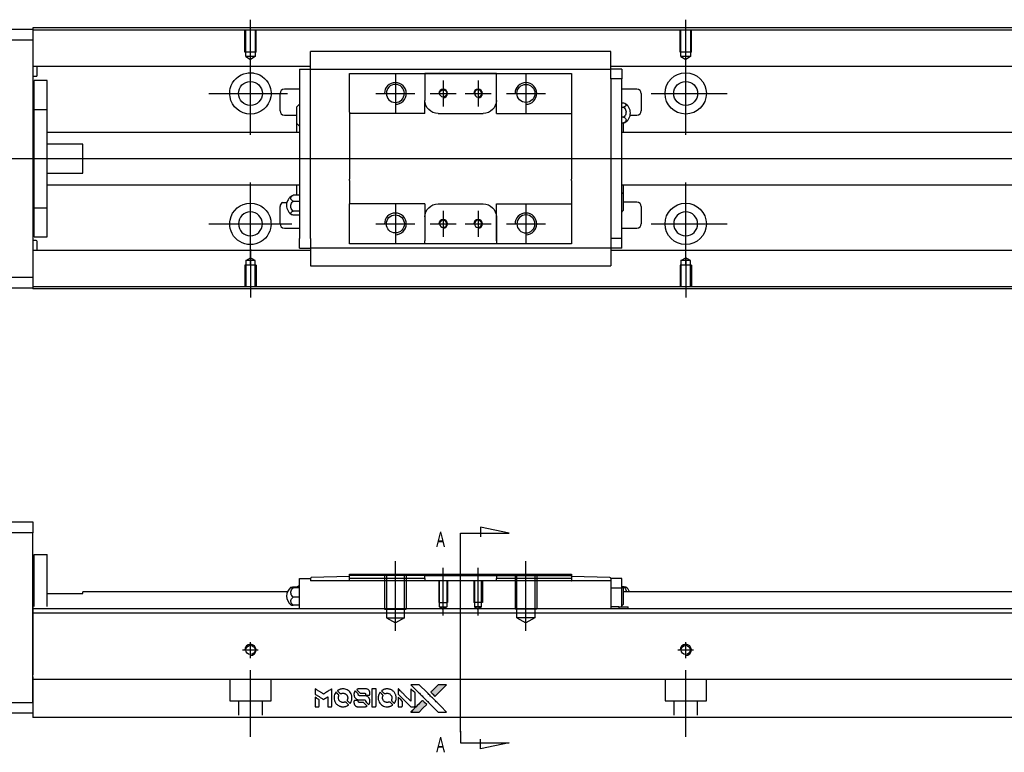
# Model space of a CAD drawing. Header units: millimetres. Extents: x -212 to 3135, y -1694 to 860.
# Tile 2 of 33: x -22 to 204, y -1688 to -1520. Entities that reach past the tile are written whole.
import ezdxf
from ezdxf.lldxf.tags import DXFTag

# ---------------------------------------------------------------- set-up
doc = ezdxf.new("R2010")
doc.units = ezdxf.units.MM
doc.layers.get('0').update_dxf_attribs({"linetype": 'CONTINUOUS'})
doc.layers.add('2', color=7, linetype='CONTINUOUS')
doc.styles.add('CHN', font='Microsoft JhengHei.ttf')
tags = doc.linetypes.add('DASHED', pattern=[25.72, 12.86, -12.86]).pattern_tags.tags
tags[6:7] = [DXFTag(74, 4), DXFTag(75, 0), DXFTag(340, '0'), DXFTag(46, 0.0), DXFTag(50, 0.0), DXFTag(44, 0.0), DXFTag(45, 0.0)]
tags[4:5] = [DXFTag(74, 4), DXFTag(75, 0), DXFTag(340, '0'), DXFTag(46, 0.0), DXFTag(50, 0.0), DXFTag(44, 0.0), DXFTag(45, 0.0)]

# ---------------------------------------------------------------- blocks, each defined once
blk = doc.blocks.new('MosionX logo(完整正式版)')
h = blk.add_hatch(color=22)
h.dxf.hatch_style = 1
h.paths.add_polyline_path([(-1416, 1831), (-1517, 1831), (-1619, 1831), (-1707, 1742, 0.000288), (-1740, 1709, 0.000479), (-1769, 1680, 0.000013), (-1794, 1654, 0.197177), (-1794, 1654, 0.197497), (-1794, 1653, 0.00004), (-1779, 1638, 0.000834), (-1763, 1622, 0.000506), (-1744, 1603), (-1694, 1552), (-1555, 1692)])
h.paths.add_polyline_path([(-1892, 1355), (-1942, 1405, 0.000476), (-1962, 1424, 0.000789), (-1978, 1441, 0.000035), (-1993, 1455, 0.19758), (-1993, 1456, 0.198396), (-1994, 1455, 0.000019), (-2014, 1435, 0.000582), (-2036, 1413, 0.000351), (-2062, 1387, 0.000108), (-2174, 1275, 0.000692), (-2230, 1218, 0.000077), (-2269, 1179, 0.197527), (-2269, 1178, 0.410182), (-2269, 1177, 0.000493), (-2248, 1177, 0.002424), (-2219, 1177, 0.000529), (-2169, 1177), (-2070, 1177), (-1981, 1266)])
at = {"color": 22}
for points in [[(-4562, 1668), (-4562, 1603), (-4545, 1592, -0.000297), (-4534, 1586, -0.000037), (-4510, 1571, -0.000043), (-4482, 1554, -0.000036), (-4452, 1535, 0.000044), (-4422, 1517, 0.000063), (-4396, 1501, 0.000035), (-4374, 1488, 0.0009), (-4368, 1484), (-4360, 1479), (-4348, 1486, 0.001175), (-4342, 1490, 0.000208), (-4329, 1498, 0.000225), (-4315, 1506, 0.000203), (-4300, 1516, -0.000711), (-4286, 1525, -0.001119), (-4274, 1532, -0.000263), (-4263, 1539, -0.04589), (-4262, 1539, -0.519312), (-4261, 1539, -0.001914), (-4261, 1521, -0.003124), (-4260, 1493, -0.000285), (-4260, 1421), (-4260, 1303), (-4219, 1303, 0.001727), (-4189, 1303, 0.025279), (-4179, 1303, 0.073886), (-4173, 1305, 0.07426), (-4167, 1308, 0.03264), (-4166, 1310, 0.01784), (-4164, 1311, 0.017712), (-4163, 1313, 0.026854), (-4162, 1315), (-4160, 1319), (-4160, 1526), (-4159, 1733), (-4162, 1731, -0.004595), (-4163, 1730, -0.00016), (-4169, 1726, -0.000298), (-4177, 1722, -0.000208), (-4185, 1717, 0.000986), (-4210, 1701, 0.00025), (-4250, 1676, 0.000268), (-4292, 1650, 0.000436), (-4329, 1627, -0.002932), (-4341, 1619, -0.004718), (-4351, 1613, -0.001113), (-4360, 1608, -0.227179), (-4361, 1608, -0.045982), (-4362, 1608, -0.000145), (-4374, 1616, -0.000825), (-4387, 1624, -0.000517), (-4403, 1634, 0.000056), (-4458, 1668, 0.000289), (-4488, 1687, 0.000481), (-4511, 1701, 0.000418), (-4535, 1715), (-4562, 1732)], [(-4068, 1643, 0.064158), (-4094, 1594, 0.06356), (-4108, 1539, 0.064004), (-4107, 1483, 0.066747), (-4091, 1429, 0.04321), (-4073, 1396, 0.044737), (-4050, 1367, 0.044901), (-4021, 1342, 0.044184), (-3989, 1323, 0.026293), (-3965, 1313, 0.033344), (-3941, 1306, 0.033227), (-3917, 1303, 0.025815), (-3890, 1302, 0.023119), (-3864, 1304, 0.031044), (-3841, 1308, 0.031337), (-3819, 1315, 0.024258), (-3796, 1325, 0.015622), (-3788, 1329, 0.008495), (-3778, 1335, 0.008415), (-3769, 1341, 0.020814), (-3763, 1346), (-3760, 1348), (-3791, 1379, 0.002843), (-3814, 1403, 0.033917), (-3823, 1411, 0.087906), (-3831, 1414, 0.073302), (-3839, 1416, 0.022047), (-3843, 1415, 0.026465), (-3847, 1415, 0.022233), (-3851, 1414, 0.009985), (-3857, 1412, -0.039011), (-3876, 1407, -0.044398), (-3896, 1406, -0.045096), (-3915, 1408, -0.04265), (-3934, 1413, -0.071154), (-3961, 1428, -0.068827), (-3983, 1450, -0.068713), (-3998, 1476, -0.070507), (-4005, 1506, -0.028605), (-4006, 1519, -0.031418), (-4005, 1531, -0.031044), (-4002, 1544, -0.02668), (-3998, 1556, 0.038913), (-3996, 1564, 0.043732), (-3995, 1571, 0.047754), (-3995, 1578, 0.075756), (-3997, 1583, 0.07294), (-3999, 1586, 0.003456), (-4006, 1594, 0.005023), (-4017, 1605, 0.002422), (-4030, 1619, 0.000819), (-4042, 1631, 0.001349), (-4053, 1641, 0.0001), (-4062, 1650, 0.205335), (-4062, 1651, 0.219821), (-4063, 1650, 0.002494), (-4064, 1648, 0.007089), (-4066, 1646, 0.004494)], [(-3917, 1731, 0.024131), (-3935, 1728, 0.022344), (-3954, 1723, 0.021883), (-3972, 1717, 0.020884), (-3990, 1709, 0.010669), (-4000, 1703, 0.010389), (-4011, 1697, 0.010913), (-4020, 1692, 0.022227), (-4026, 1687), (-4029, 1685), (-3996, 1653, 0.002452), (-3984, 1640, 0.003628), (-3972, 1630, 0.001662), (-3963, 1621, 0.070159), (-3960, 1619, 0.047671), (-3958, 1618, 0.018624), (-3956, 1618, 0.017921), (-3953, 1617, 0.018804), (-3950, 1617, 0.018255), (-3946, 1617, 0.041312), (-3943, 1617, 0.037164), (-3939, 1618, 0.012342), (-3935, 1620, -0.015101), (-3924, 1624, -0.035998), (-3916, 1626, -0.033244), (-3907, 1627, -0.011249), (-3894, 1627, -0.004059), (-3883, 1627, -0.019693), (-3877, 1627, -0.027943), (-3872, 1626, -0.014411), (-3866, 1624, -0.033089), (-3851, 1619, -0.033887), (-3838, 1613, -0.034021), (-3825, 1604, -0.033942), (-3814, 1594, -0.02816), (-3804, 1582, -0.035032), (-3796, 1570, -0.035269), (-3790, 1557, -0.029196), (-3785, 1543, -0.037862), (-3782, 1526, -0.043657), (-3782, 1510, -0.043064), (-3784, 1494, -0.035184), (-3790, 1477, 0.033699), (-3792, 1470, 0.052815), (-3793, 1463, 0.059167), (-3793, 1456, 0.058972), (-3791, 1450, 0.059208), (-3788, 1445, 0.021125), (-3783, 1439, 0.008691), (-3773, 1429, 0.000851), (-3749, 1405, 0.001873), (-3736, 1393, 0.013884), (-3730, 1387, 0.022355), (-3726, 1385, 0.341453), (-3725, 1385, 0.073011), (-3722, 1388, 0.004587), (-3714, 1399, 0.00748), (-3707, 1411, 0.016837), (-3702, 1420, 0.028606), (-3692, 1443, 0.031352), (-3685, 1465, 0.031004), (-3681, 1489, 0.0268), (-3680, 1514, 0.026698), (-3681, 1541, 0.03002), (-3686, 1566, 0.030357), (-3693, 1590, 0.028554), (-3703, 1614, 0.062944), (-3732, 1658, 0.062206), (-3772, 1694, 0.062448), (-3819, 1719, 0.064355), (-3870, 1731, 0.017377), (-3880, 1731, 0.008369), (-3893, 1731, 0.008367), (-3907, 1731, 0.01757)], [(-3610, 1675, 0.023289), (-3616, 1665, 0.026845), (-3621, 1655, 0.026047), (-3626, 1644, 0.019751), (-3629, 1631, 0.013249), (-3631, 1624, 0.025169), (-3631, 1618, 0.016532), (-3632, 1611, 0.002937), (-3632, 1598, 0.003317), (-3632, 1586, 0.011808), (-3631, 1578, 0.01777), (-3631, 1572, 0.021476), (-3630, 1567, 0.04325), (-3623, 1544, 0.045753), (-3612, 1523, 0.04649), (-3598, 1505, 0.047672), (-3581, 1490, 0.025315), (-3573, 1485, 0.015208), (-3564, 1480, 0.01512), (-3554, 1476, 0.022488), (-3546, 1473, 0.027857), (-3532, 1469, 0.034138), (-3519, 1467, 0.014286), (-3499, 1467, 0.00124), (-3449, 1467, -0.00103), (-3418, 1467, -0.002552), (-3396, 1466, -0.001594), (-3379, 1466, -0.047676), (-3374, 1466, -0.085307), (-3367, 1463, -0.097789), (-3361, 1457, -0.085947), (-3357, 1450, -0.051339), (-3356, 1440, 0.014634), (-3355, 1436, 0.015028), (-3355, 1433, 0.014927), (-3354, 1430, 0.059415), (-3353, 1429, 0.070595), (-3351, 1425, 0.00028), (-3315, 1389, 0.000111), (-3279, 1352, 0.200239), (-3277, 1352, 0.268906), (-3276, 1352, 0.001866), (-3271, 1361, 0.007532), (-3267, 1370, 0.017818), (-3263, 1376, 0.013256), (-3261, 1383, 0.011636), (-3258, 1391, 0.011528), (-3256, 1399, 0.012303), (-3254, 1407, 0.0423), (-3252, 1419, 0.013657), (-3252, 1437, 0.013857), (-3252, 1455, 0.037428), (-3254, 1468, 0.014927), (-3256, 1477, 0.0122), (-3259, 1486, 0.012518), (-3262, 1494, 0.023062), (-3265, 1501, 0.065961), (-3281, 1525, 0.06055), (-3304, 1545, 0.059676), (-3331, 1559, 0.060497), (-3360, 1567, 0.025683), (-3367, 1567, 0.001528), (-3386, 1567, 0.002124), (-3410, 1568, 0.001173), (-3439, 1568, -0.000809), (-3490, 1568, -0.017164), (-3506, 1568, -0.063931), (-3514, 1570, -0.108429), (-3520, 1573, -0.052941), (-3523, 1577, -0.063675), (-3525, 1582, -0.050562), (-3526, 1587, -0.020337), (-3527, 1595, 0.009897), (-3528, 1599, 0.016482), (-3528, 1603, 0.019019), (-3529, 1606, 0.06043), (-3530, 1608, 0.076267), (-3533, 1613, 0.00054), (-3566, 1646, 0.000307), (-3601, 1680, 0.142594), (-3604, 1681, 0.232419), (-3604, 1681, 0.022995), (-3606, 1680, 0.024627), (-3608, 1678, 0.015407)], [(-3516, 1731, 0.018538), (-3522, 1730, 0.010695), (-3530, 1729, 0.01068), (-3538, 1727, 0.017678), (-3544, 1725, 0.013849), (-3551, 1722, 0.011814), (-3559, 1719, 0.004513), (-3566, 1716, 0.290035), (-3566, 1715, 0.196418), (-3566, 1714, 0.000124), (-3554, 1702, 0.001477), (-3540, 1688, 0.000898), (-3524, 1671), (-3481, 1629), (-3427, 1628, -0.001471), (-3387, 1628, -0.028714), (-3374, 1627, -0.097073), (-3367, 1625, -0.084199), (-3361, 1620, -0.042698), (-3359, 1616, -0.053912), (-3357, 1612, -0.051004), (-3356, 1608, -0.032967), (-3355, 1602, 0.00807), (-3355, 1600, 0.003023), (-3355, 1596, 0.002994), (-3355, 1592, 0.003629), (-3355, 1588), (-3354, 1579), (-3313, 1579, 0.001618), (-3293, 1579, 0.005206), (-3280, 1579, 0.00535), (-3271, 1579, 0.060675), (-3268, 1580, 0.048484), (-3266, 1581, 0.02389), (-3264, 1582, 0.022812), (-3261, 1584, 0.02462), (-3259, 1586, 0.061781), (-3255, 1591, 0.080179), (-3253, 1596, 0.048561), (-3252, 1604, 0.010021), (-3251, 1619, 0.016602), (-3252, 1638, 0.031409), (-3254, 1653, 0.036474), (-3258, 1666, 0.03439), (-3263, 1679, 0.065928), (-3277, 1699, 0.069066), (-3296, 1715, 0.065697), (-3319, 1725, 0.051559), (-3346, 1731, 0.020904), (-3360, 1731, 0.000451), (-3431, 1731, 0.000419), (-3502, 1732, 0.022759)], [(-3202, 1517), (-3202, 1303), (-3160, 1303), (-3118, 1303), (-3113, 1306, 0.071429), (-3109, 1309, 0.054799), (-3105, 1313, 0.053585), (-3102, 1318, 0.060698), (-3101, 1323, 0.033975), (-3100, 1332, 0.000112), (-3100, 1441, 0.000726), (-3100, 1548, 0.001084), (-3101, 1641), (-3102, 1732), (-3152, 1732), (-3202, 1732)], [(-3011, 1643, 0.018008), (-3017, 1634, 0.009842), (-3023, 1622, 0.009807), (-3030, 1610, 0.015716), (-3035, 1599, 0.048467), (-3047, 1561, 0.045841), (-3052, 1520, 0.046006), (-3049, 1479, 0.049638), (-3039, 1441, 0.064819), (-3012, 1391, 0.06695), (-2974, 1350, 0.066691), (-2926, 1320, 0.063505), (-2872, 1304, 0.03135), (-2858, 1302, 0.010439), (-2837, 1302, 0.010391), (-2817, 1302, 0.032408), (-2803, 1304, 0.015696), (-2787, 1307, 0.018095), (-2771, 1312, 0.018551), (-2757, 1317, 0.018352), (-2743, 1323, 0.015568), (-2733, 1328, 0.009832), (-2723, 1334, 0.009795), (-2713, 1341, 0.023727), (-2706, 1346), (-2703, 1348), (-2734, 1379, 0.001528), (-2751, 1397, 0.010022), (-2760, 1406, 0.019586), (-2766, 1411, 0.061865), (-2771, 1413, 0.055054), (-2777, 1415, 0.061607), (-2784, 1416, 0.048725), (-2792, 1415, 0.020221), (-2802, 1412, -0.017722), (-2813, 1409, -0.02685), (-2822, 1407, -0.02759), (-2832, 1406, -0.020233), (-2843, 1406, -0.04793), (-2864, 1409, -0.048386), (-2883, 1416, -0.047866), (-2901, 1426, -0.044964), (-2917, 1440, -0.04333), (-2931, 1457, -0.050921), (-2941, 1475, -0.051473), (-2946, 1495, -0.0459), (-2948, 1516, -0.019014), (-2948, 1526, -0.024114), (-2947, 1535, -0.025081), (-2945, 1544, -0.023892), (-2942, 1553, 0.008624), (-2939, 1560, 0.026486), (-2938, 1564, 0.035074), (-2937, 1568, 0.02756), (-2937, 1573, 0.087163), (-2939, 1580, 0.073291), (-2942, 1587, 0.028074), (-2951, 1596, 0.002594), (-2973, 1619), (-3005, 1651)], [(-2860, 1730, 0.023681), (-2878, 1728, 0.022402), (-2896, 1723, 0.021929), (-2914, 1717, 0.020503), (-2931, 1709, 0.013745), (-2941, 1704, 0.009767), (-2952, 1698, 0.009658), (-2962, 1691, 0.027804), (-2968, 1687), (-2971, 1685), (-2939, 1653, 0.002053), (-2924, 1638, 0.006738), (-2914, 1628, 0.007826), (-2907, 1622, 0.063909), (-2903, 1619, 0.061532), (-2897, 1617, 0.068674), (-2891, 1617, 0.052072), (-2885, 1618, 0.019648), (-2875, 1621, -0.018366), (-2864, 1624, -0.0288), (-2854, 1626, -0.029061), (-2844, 1627, -0.019155), (-2832, 1627, -0.053809), (-2807, 1624, -0.058833), (-2784, 1615, -0.058566), (-2764, 1601, -0.052525), (-2746, 1582, -0.044733), (-2737, 1566, -0.040573), (-2729, 1547, -0.041123), (-2725, 1529, -0.04951), (-2725, 1511, -0.017369), (-2725, 1502, -0.024255), (-2727, 1495, -0.023787), (-2729, 1487, -0.015798), (-2732, 1479, 0.010631), (-2734, 1474, 0.033653), (-2735, 1470, 0.037806), (-2736, 1467, 0.016307), (-2736, 1462, 0.068179), (-2734, 1453, 0.095747), (-2731, 1446, 0.033418), (-2722, 1436, 0.002133), (-2695, 1409, 0.001452), (-2680, 1395, 0.012393), (-2673, 1388, 0.020479), (-2668, 1385, 0.344362), (-2667, 1385, 0.074287), (-2663, 1388, 0.005454), (-2656, 1400, 0.008391), (-2649, 1412, 0.017097), (-2643, 1422, 0.027375), (-2635, 1442, 0.02835), (-2628, 1463, 0.027723), (-2624, 1485, 0.023913), (-2623, 1509, 0.027047), (-2623, 1537, 0.031685), (-2627, 1563, 0.032425), (-2634, 1588, 0.031013), (-2644, 1612, 0.037914), (-2661, 1641, 0.040153), (-2682, 1667, 0.039834), (-2707, 1688, 0.036173), (-2736, 1707, 0.040752), (-2765, 1719, 0.035885), (-2796, 1728, 0.035491), (-2828, 1731, 0.037615)], [(-2572, 1669), (-2572, 1604), (-2422, 1453), (-2271, 1303), (-2229, 1303, 0.0008), (-2202, 1303, 0.010795), (-2192, 1303, 0.030495), (-2186, 1304, 0.080372), (-2183, 1305, 0.03816), (-2179, 1308, 0.041799), (-2176, 1310, 0.042486), (-2174, 1314, 0.042078), (-2172, 1317, 0.099276), (-2170, 1322, 0.003302), (-2170, 1343, 0.002586), (-2170, 1380, 0.000204), (-2170, 1477), (-2170, 1633), (-2221, 1683), (-2271, 1733), (-2271, 1583), (-2272, 1433), (-2419, 1582, 0.000253), (-2476, 1639, 0.000412), (-2524, 1687, 0.000041), (-2567, 1730, 0.041338), (-2570, 1732), (-2572, 1734)], [(-2150, 1708, -0.000056), (-2089, 1647, -0.000021), (-2004, 1562, -0.000021), (-1911, 1469, -0.000025), (-1823, 1381), (-1619, 1177), (-1518, 1177), (-1417, 1177), (-1553, 1315, 0.000274), (-1619, 1381, 0.000123), (-1705, 1467, 0.000121), (-1797, 1559, 0.000165), (-1879, 1641), (-2068, 1831), (-2170, 1831), (-2272, 1831)], [(-1707, 1742, 0.000288), (-1740, 1709, 0.000479), (-1769, 1680, 0.000013), (-1794, 1654, 0.197177), (-1794, 1654, 0.197497), (-1794, 1653, 0.00004), (-1779, 1638, 0.000836), (-1763, 1622, 0.000505), (-1744, 1603), (-1694, 1552), (-1555, 1692), (-1416, 1831), (-1517, 1831), (-1619, 1831)], [(-4562, 1417), (-4562, 1303), (-4521, 1303, 0.000842), (-4494, 1303, 0.010591), (-4484, 1303, 0.028995), (-4479, 1303, 0.069543), (-4475, 1305, 0.051063), (-4471, 1307, 0.039932), (-4468, 1310, 0.039414), (-4465, 1314, 0.045845), (-4462, 1318, 0.094811), (-4461, 1322, 0.007124), (-4461, 1333, 0.004713), (-4461, 1352, 0.000534), (-4461, 1395), (-4461, 1469), (-4471, 1475, 0.000828), (-4502, 1494, 0.000879), (-4532, 1513, 0.000048), (-4561, 1530, 0.137596), (-4562, 1531, 0.413028), (-4562, 1530, 0.000016), (-4562, 1497, 0.000623), (-4562, 1460, 0.000374)], [(-3615, 1454, 0.065483), (-3620, 1451, 0.053271), (-3625, 1447, 0.052018), (-3628, 1443, 0.0556), (-3631, 1437, 0.036839), (-3632, 1434, 0.026922), (-3632, 1430, 0.016905), (-3633, 1424, 0.004317), (-3633, 1416, 0.016369), (-3632, 1397, 0.029936), (-3630, 1382, 0.03418), (-3627, 1369, 0.031327), (-3621, 1356, 0.046935), (-3612, 1340, 0.054053), (-3600, 1327, 0.053701), (-3585, 1317, 0.045364), (-3568, 1309, 0.032479), (-3552, 1305, 0.03386), (-3537, 1303, 0.013578), (-3512, 1303, 0.001155), (-3450, 1303, 0.000413), (-3396, 1303, 0.005008), (-3375, 1304, 0.013199), (-3364, 1304, 0.033956), (-3355, 1305, 0.013909), (-3347, 1308, 0.010864), (-3337, 1310, 0.010938), (-3329, 1313, 0.028702), (-3323, 1316), (-3318, 1318), (-3362, 1362), (-3405, 1406), (-3455, 1406, -0.001504), (-3477, 1406, -0.00328), (-3493, 1406, -0.001901), (-3506, 1406, -0.061333), (-3510, 1407, -0.063621), (-3514, 1409, -0.048633), (-3518, 1412, -0.046769), (-3522, 1415, -0.047961), (-3525, 1420, -0.02678), (-3526, 1424, -0.050957), (-3527, 1427, -0.029398), (-3528, 1431, -0.00401), (-3528, 1441), (-3529, 1456), (-3569, 1456, 0.001061), (-3593, 1456, 0.009147), (-3604, 1455, 0.020721), (-3611, 1455, 0.051619)], [(-2572, 1416), (-2572, 1303), (-2530, 1303), (-2488, 1303), (-2483, 1306, 0.03146), (-2480, 1308, 0.026444), (-2478, 1310, 0.026444), (-2476, 1312, 0.031457), (-2475, 1314), (-2472, 1319), (-2471, 1375), (-2471, 1431), (-2521, 1481, 0.000745), (-2540, 1499, 0.001228), (-2556, 1515, 0.000087), (-2571, 1529, 0.195134), (-2571, 1530, 0.412117), (-2572, 1529, 0.000048), (-2572, 1496, 0.00109), (-2572, 1460, 0.000653)], [(-2062, 1387, 0.000108), (-2174, 1275, 0.000692), (-2230, 1218, 0.000077), (-2269, 1179, 0.197527), (-2269, 1178, 0.410182), (-2269, 1177, 0.000493), (-2248, 1177, 0.002424), (-2219, 1177, 0.000529), (-2170, 1177), (-2070, 1177), (-1981, 1266), (-1892, 1355), (-1942, 1405, 0.000476), (-1962, 1424, 0.000789), (-1978, 1441, 0.000035), (-1993, 1455, 0.19758), (-1993, 1456, 0.198396), (-1994, 1455, 0.000019), (-2014, 1435, 0.000582), (-2036, 1413, 0.000351)]]:
    blk.add_lwpolyline(points, format="xyb", close=True, dxfattribs=at)

msp = doc.modelspace()

# ---------------------------------------------------------------- linework, layer by layer
for p, q in [((31.13, -1531.16), (31.13, -1520.04)), ((131.13, -1529.16), (131.13, -1520.04)), ((31.13, -1546.51), (31.13, -1527.46)), ((131.13, -1546.51), (131.13, -1527.46)), ((64.43, -1532.49), (64.43, -1541.49)), ((94.43, -1532.49), (94.43, -1541.49)), ((75.43, -1533.99), (75.43, -1539.99)), ((83.43, -1533.99), (83.43, -1539.99)), ((21.6, -1536.99), (39.65, -1536.99)), ((59.93, -1536.99), (68.93, -1536.99)), ((72.43, -1536.99), (78.43, -1536.99)), ((80.43, -1536.99), (86.43, -1536.99)), ((89.93, -1536.99), (98.93, -1536.99)), ((123.18, -1536.99), (140.65, -1536.99)), ((-82.87, -1551.99), (55.56, -1551.99)), ((55.56, -1551.99), (597.13, -1551.99)), ((31.13, -1576.51), (31.13, -1557.46)), ((131.13, -1576.51), (131.13, -1557.46)), ((38.51, -1562.08), (39.51, -1562.08)), ((64.43, -1562.49), (64.43, -1571.49)), ((94.43, -1562.49), (94.43, -1571.49)), ((75.43, -1563.99), (75.43, -1569.99)), ((83.43, -1563.99), (83.43, -1569.99)), ((21.6, -1566.99), (40.65, -1566.99)), ((59.93, -1566.99), (68.93, -1566.99)), ((72.43, -1566.99), (78.43, -1566.99)), ((80.43, -1566.99), (86.43, -1566.99)), ((89.93, -1566.99), (98.93, -1566.99)), ((123.18, -1566.99), (140.65, -1566.99)), ((31.13, -1572.82), (31.13, -1583.94)), ((131.13, -1574.82), (131.13, -1583.94))]:
    msp.add_line(p, q)
at = {"linetype": 'Continuous'}
for p, q in [((-77.87, -1522.24), (-18.87, -1522.24)), ((63.27, -1521.94), (-18.87, -1521.94)), ((-18.87, -1521.94), (-18.87, -1522.24)), ((-18.87, -1522.24), (-18.87, -1524.74)), ((581.13, -1521.94), (63.27, -1521.94)), ((63.14, -1522.44), (-18.87, -1522.44)), ((581.13, -1522.44), (63.14, -1522.44)), ((-18.87, -1524.74), (-77.87, -1524.74)), ((-18.87, -1524.74), (-18.87, -1579.24)), ((44.93, -1527.51), (44.93, -1527.38)), ((44.93, -1527.38), (44.93, -1527.38)), ((113.93, -1527.38), (44.93, -1527.38)), ((44.93, -1531.09), (44.93, -1527.51)), ((113.93, -1527.38), (113.93, -1527.33)), ((113.93, -1527.51), (113.93, -1527.38)), ((113.93, -1531.09), (113.93, -1527.51)), ((44.93, -1530.77), (-18.87, -1530.77)), ((-17.87, -1532.85), (-17.87, -1530.77)), ((44.93, -1531.42), (44.93, -1531.09)), ((581.13, -1530.77), (113.93, -1530.77)), ((113.93, -1531.42), (113.93, -1531.09)), ((-18.87, -1533.05), (-18.07, -1533.05)), ((42.43, -1531.42), (42.43, -1533.62)), ((42.43, -1531.42), (44.93, -1531.42)), ((42.43, -1533.62), (42.43, -1570.36)), ((44.93, -1532.42), (44.93, -1531.42)), ((44.93, -1531.42), (113.93, -1531.42)), ((44.93, -1533.62), (44.93, -1532.42)), ((44.93, -1534.09), (44.93, -1533.62)), ((53.93, -1533.42), (53.93, -1532.42)), ((53.93, -1541.29), (53.93, -1533.42)), ((71.23, -1532.42), (71.23, -1533.12)), ((87.63, -1532.42), (71.23, -1532.42)), ((71.23, -1533.12), (71.23, -1538.59)), ((71.32, -1532.42), (87.54, -1532.42)), ((87.63, -1533.12), (87.63, -1532.42)), ((87.63, -1541.59), (87.63, -1533.12)), ((87.63, -1538.59), (87.63, -1533.12)), ((104.93, -1532.42), (104.93, -1533.42)), ((104.93, -1533.42), (104.93, -1541.29)), ((116.43, -1531.42), (113.93, -1531.42)), ((113.93, -1532.42), (113.93, -1531.42)), ((113.93, -1533.62), (113.93, -1532.42)), ((116.43, -1533.62), (113.93, -1533.62)), ((113.93, -1533.62), (113.93, -1534.09)), ((116.43, -1531.42), (116.43, -1533.62)), ((116.43, -1570.36), (116.43, -1533.62)), ((-15.57, -1533.99), (-18.57, -1533.99)), ((-15.57, -1533.99), (-18.57, -1533.99)), ((-18.57, -1540.67), (-18.57, -1533.99)), ((-18.57, -1540.67), (-18.57, -1533.99)), ((-15.57, -1540.67), (-15.57, -1533.99)), ((-15.57, -1540.67), (-15.57, -1533.99)), ((44.93, -1534.09), (44.93, -1533.66)), ((44.93, -1569.88), (44.93, -1534.09)), ((113.93, -1533.66), (113.93, -1534.09)), ((113.93, -1534.09), (113.93, -1569.88)), ((37.93, -1540.99), (37.93, -1536.99)), ((42.43, -1535.99), (38.93, -1535.99)), ((119.93, -1535.99), (116.43, -1535.99)), ((120.93, -1536.99), (120.93, -1540.99)), ((41.78, -1543.91), (41.78, -1540.06)), ((71.23, -1541.59), (71.23, -1538.59)), ((116.43, -1539.19), (116.88, -1539.19)), ((116.43, -1540.13), (116.88, -1540.13)), ((-18.57, -1541.24), (-18.87, -1541.24)), ((-18.57, -1541.24), (-18.87, -1541.24)), ((-18.57, -1563.3), (-18.57, -1540.67)), ((-18.57, -1540.67), (-15.57, -1540.67)), ((-18.57, -1563.3), (-18.57, -1540.67)), ((-15.57, -1563.3), (-15.57, -1540.67)), ((-15.57, -1563.3), (-15.57, -1540.67)), ((38.93, -1541.99), (41.78, -1541.99)), ((53.93, -1541.29), (53.93, -1546.99)), ((74.23, -1541.59), (84.63, -1541.59)), ((87.63, -1541.59), (104.93, -1541.59)), ((104.93, -1541.29), (104.93, -1546.99)), ((116.88, -1542.43), (116.43, -1542.43)), ((118.38, -1541.99), (119.93, -1541.99)), ((41.78, -1545.99), (41.78, -1543.91)), ((116.43, -1543.79), (116.88, -1543.79)), ((116.78, -1543.79), (116.78, -1545.99)), ((42.43, -1545.99), (-15.57, -1545.99)), ((53.93, -1546.99), (53.93, -1547.29)), ((104.93, -1546.99), (104.93, -1547.29)), ((581.13, -1545.99), (116.43, -1545.99)), ((-7.37, -1548.67), (-15.57, -1548.67)), ((-7.37, -1555.3), (-7.37, -1548.67)), ((53.93, -1547.29), (53.93, -1556.69)), ((104.93, -1547.29), (104.93, -1556.69)), ((-15.57, -1555.3), (-7.37, -1555.3)), ((-15.57, -1557.99), (42.43, -1557.99)), ((41.78, -1560.41), (41.78, -1557.99)), ((53.93, -1556.99), (53.93, -1556.69)), ((53.93, -1556.99), (53.93, -1562.39)), ((104.93, -1556.99), (104.93, -1556.69)), ((104.93, -1556.99), (104.93, -1562.39)), ((116.43, -1557.99), (581.13, -1557.99)), ((116.78, -1557.99), (116.78, -1560.07)), ((42.43, -1560.42), (40.97, -1560.42)), ((116.78, -1560.07), (116.78, -1563.92)), ((-18.87, -1562.74), (-18.57, -1562.74)), ((-18.87, -1562.74), (-18.57, -1562.74)), ((37.93, -1566.99), (37.93, -1562.99)), ((40.97, -1561.77), (42.43, -1561.77)), ((53.93, -1562.69), (53.93, -1562.39)), ((71.23, -1562.39), (53.93, -1562.39)), ((53.93, -1570.56), (53.93, -1562.69)), ((71.23, -1562.39), (71.23, -1565.39)), ((74.23, -1562.39), (84.63, -1562.39)), ((87.63, -1570.86), (87.63, -1562.39)), ((104.93, -1562.39), (104.93, -1570.56)), ((119.93, -1561.99), (116.78, -1561.99)), ((120.93, -1562.99), (120.93, -1566.99)), ((-18.57, -1563.3), (-15.57, -1563.3)), ((-18.57, -1569.99), (-18.57, -1563.3)), ((-18.57, -1569.99), (-18.57, -1563.3)), ((-15.57, -1569.99), (-15.57, -1563.3)), ((-15.57, -1569.99), (-15.57, -1563.3)), ((42.43, -1564.07), (40.97, -1564.07)), ((42.43, -1565.01), (40.97, -1565.01)), ((71.23, -1565.39), (71.23, -1570.86)), ((87.63, -1565.39), (87.63, -1570.86)), ((38.93, -1567.99), (42.43, -1567.99)), ((116.43, -1567.99), (119.93, -1567.99)), ((-18.07, -1570.83), (-18.87, -1570.83)), ((-18.57, -1569.99), (-15.57, -1569.99)), ((-18.57, -1569.99), (-15.57, -1569.99)), ((-17.87, -1573.11), (-17.87, -1571.03)), ((42.43, -1572.56), (42.43, -1570.36)), ((44.93, -1570.32), (44.93, -1569.88)), ((44.93, -1570.36), (44.93, -1569.88)), ((44.93, -1570.36), (44.93, -1571.56)), ((44.93, -1571.56), (44.93, -1572.56)), ((53.93, -1571.56), (53.93, -1570.56)), ((71.23, -1571.56), (71.23, -1570.86)), ((87.63, -1571.56), (71.23, -1571.56)), ((87.54, -1571.56), (71.32, -1571.56)), ((87.63, -1570.86), (87.63, -1571.56)), ((104.93, -1571.56), (96.28, -1571.56)), ((104.93, -1570.56), (104.93, -1571.56)), ((113.93, -1569.88), (113.93, -1570.36)), ((113.93, -1569.88), (113.93, -1570.32)), ((113.93, -1570.36), (113.93, -1571.56)), ((116.43, -1570.36), (113.93, -1570.36)), ((113.93, -1571.56), (113.93, -1572.56)), ((116.43, -1572.56), (116.43, -1570.36)), ((44.93, -1573.11), (-18.87, -1573.11)), ((42.43, -1572.56), (44.93, -1572.56)), ((113.93, -1572.56), (44.93, -1572.56)), ((44.93, -1572.56), (44.93, -1576.47)), ((113.93, -1572.56), (113.93, -1572.89)), ((116.43, -1572.56), (113.93, -1572.56)), ((113.93, -1572.89), (113.93, -1576.47)), ((581.13, -1573.11), (113.93, -1573.11)), ((44.93, -1576.47), (44.93, -1576.6)), ((44.93, -1576.6), (44.93, -1576.64)), ((44.93, -1576.6), (113.93, -1576.6)), ((113.93, -1576.47), (113.93, -1576.6)), ((113.93, -1576.6), (113.93, -1576.64)), ((-77.87, -1579.24), (-18.87, -1579.24)), ((-18.87, -1579.24), (-18.87, -1581.74)), ((-18.87, -1581.74), (-77.87, -1581.74)), ((48.01, -1581.44), (-18.87, -1581.44)), ((-18.87, -1581.74), (-18.87, -1581.94)), ((47.88, -1581.94), (-18.87, -1581.94)), ((581.13, -1581.94), (47.88, -1581.94)), ((581.13, -1581.44), (48.01, -1581.44))]:
    msp.add_line(p, q, dxfattribs=at)
at = {"linetype": 'DASHED'}
for p, q in [((-18.87, -1522.24), (-18.87, -1522.44)), ((-18.87, -1522.44), (-18.87, -1523.44)), ((-18.87, -1523.44), (-18.87, -1529.77)), ((-18.87, -1529.77), (-18.87, -1530.77)), ((-18.87, -1530.77), (-18.87, -1532.31)), ((-18.87, -1532.31), (-18.87, -1535.87)), ((44.93, -1531.52), (44.93, -1531.52)), ((113.93, -1531.52), (113.93, -1531.52)), ((-18.87, -1535.87), (-18.87, -1537.79)), ((-18.87, -1537.79), (-18.87, -1566.09)), ((-18.87, -1566.09), (-18.87, -1568.01)), ((-18.87, -1568.01), (-18.87, -1571.57)), ((-18.87, -1571.57), (-18.87, -1573.11)), ((-18.87, -1573.11), (-18.87, -1574.11)), ((-18.87, -1574.11), (-18.87, -1580.44)), ((113.93, -1572.46), (113.93, -1572.46)), ((-18.87, -1580.44), (-18.87, -1581.44)), ((-18.87, -1581.44), (-18.87, -1581.74))]:
    msp.add_line(p, q, dxfattribs=at)
at = {"linetype": 'DASHED', "ltscale": 0.1}
for p, q in [((29.83, -1527.54), (29.83, -1522.54)), ((30.05, -1528.54), (30.05, -1522.54)), ((32.2, -1522.54), (32.2, -1528.54)), ((32.43, -1527.54), (32.43, -1522.54)), ((129.83, -1527.54), (129.83, -1522.54)), ((130.05, -1528.54), (130.05, -1522.54)), ((132.2, -1522.54), (132.2, -1528.54)), ((132.43, -1527.54), (132.43, -1522.54)), ((32.43, -1527.54), (29.83, -1527.54)), ((32.2, -1528.54), (30.05, -1528.54)), ((30.05, -1528.54), (31.13, -1529.16)), ((32.2, -1528.54), (31.13, -1529.16)), ((132.43, -1527.54), (129.83, -1527.54)), ((132.2, -1528.54), (130.05, -1528.54)), ((130.05, -1528.54), (131.13, -1529.16)), ((132.2, -1528.54), (131.13, -1529.16)), ((32.43, -1576.44), (29.83, -1576.44)), ((29.83, -1576.44), (29.83, -1581.44)), ((30.05, -1575.44), (31.13, -1574.82)), ((30.05, -1575.44), (30.05, -1581.44)), ((32.2, -1575.44), (30.05, -1575.44)), ((32.2, -1575.44), (31.13, -1574.82)), ((32.2, -1581.44), (32.2, -1575.44)), ((32.43, -1576.44), (32.43, -1581.44)), ((132.43, -1576.44), (129.83, -1576.44)), ((129.83, -1576.44), (129.83, -1581.44)), ((130.05, -1575.44), (131.13, -1574.82)), ((130.05, -1575.44), (130.05, -1581.44)), ((132.2, -1575.44), (130.05, -1575.44)), ((132.2, -1575.44), (131.13, -1574.82)), ((132.2, -1581.44), (132.2, -1575.44)), ((132.43, -1576.44), (132.43, -1581.44))]:
    msp.add_line(p, q, dxfattribs=at)
at = {"linetype": 'Continuous'}
for centre, radius in [((131.13, -1536.99), 4.75), ((31.13, -1536.99), 2.75), ((94.43, -1536.99), 2.07), ((131.13, -1536.99), 2.75), ((75.43, -1536.99), 0.825), ((131.13, -1566.99), 4.75), ((64.43, -1566.99), 2.07)]:
    msp.add_circle(centre, radius, dxfattribs=at)
at = {"linetype": 'Continuous', "extrusion": (0, 0, -1)}
for centre, radius in [((-64.43, -1536.99), 2.07), ((-83.43, -1536.99), 0.825), ((-31.13, -1566.99), 2.75), ((-94.43, -1566.99), 2.07), ((-131.13, -1566.99), 2.75), ((-75.43, -1566.99), 0.825), ((-83.43, -1566.99), 0.825)]:
    msp.add_circle(centre, radius, dxfattribs=at)
at = {"linetype": 'Continuous'}
for centre, radius, start, end in [((-18.07, -1532.85), 0.2, 270, 0), ((38.93, -1536.99), 1, 90, 180), ((119.93, -1536.99), 1, 0, 90), ((43.92, -1541.94), 2.85, 121.5132, 138.6569), ((115.93, -1541.49), 2.5, 0, 61.7734), ((38.93, -1540.99), 1, 180, 270), ((115.93, -1541.49), 2.5, 298.2701, 0), ((119.93, -1540.99), 1, 270, 0), ((43.92, -1542.02), 2.85, 221.3431, 238.4868), ((41.93, -1562.71), 2.5, 118.2701, 180), ((114.64, -1561.95), 2.85, 41.3431, 51.1006), ((38.93, -1562.99), 1, 114.7486, 180), ((41.93, -1562.71), 2.5, 180, 241.7734), ((119.93, -1562.99), 1, 0, 90), ((114.64, -1562.04), 2.85, 308.8994, 318.6569), ((38.93, -1566.99), 1, 180, 270), ((119.93, -1566.99), 1, 270, 0), ((-18.07, -1571.03), 0.2, 0, 90)]:
    msp.add_arc(centre, radius, start, end, dxfattribs=at)
at = {"linetype": 'Continuous', "extrusion": (0, 0, -1)}
for centre, radius, start, end in [((-31.13, -1536.99), 4.75, 13.6191, 80.1049), ((-31.13, -1536.99), 4.75, 99.8951, 166.3809), ((-31.13, -1536.99), 4.75, 189.6765, 350.3235), ((-74.23, -1538.59), 3, 270, 359.96), ((-84.63, -1538.59), 3, 180, 270), ((-31.13, -1566.99), 4.75, 10.8558, 169.1442), ((-74.23, -1565.39), 3, 0, 90), ((-84.63, -1565.39), 3, 90, 180), ((-31.13, -1566.99), 4.75, 285.2319, 347.572), ((-31.13, -1566.99), 4.75, 192.428, 254.7681)]:
    msp.add_arc(centre, radius, start, end, dxfattribs=at)
for centre, radius in [((64.43, -1536.99), 2.5), ((94.43, -1536.99), 2.5), ((75.43, -1536.99), 1), ((83.43, -1536.99), 1), ((64.43, -1566.99), 2.5), ((94.43, -1566.99), 2.5), ((75.43, -1566.99), 1), ((83.43, -1566.99), 1)]:
    msp.add_arc(centre, radius, 270, 180)
at = {"linetype": 'Continuous'}
for points, knots in [([(30.31, -1532.31), (30.73, -1532.24), (31.16, -1532.22), (31.7, -1532.27), (31.82, -1532.29), (31.95, -1532.31)], [0, 0, 0, 0, 0.772987, 0.772987, 1, 1, 1, 1]), ([(116.88, -1539.19), (117.01, -1539.23), (117.13, -1539.29), (117.3, -1539.41), (117.36, -1539.47), (117.43, -1539.61), (117.44, -1539.68), (117.39, -1539.81), (117.34, -1539.88), (117.19, -1540), (117.08, -1540.06), (116.94, -1540.11), (116.91, -1540.12), (116.88, -1540.13)], [0, 0, 0, 0, 0.192078, 0.192078, 0.384156, 0.384156, 0.576234, 0.576234, 0.768312, 0.768312, 0.960389, 0.960389, 1, 1, 1, 1]), ([(116.88, -1540.13), (117.01, -1540.24), (117.13, -1540.37), (117.3, -1540.66), (117.36, -1540.82), (117.43, -1541.14), (117.44, -1541.32), (117.39, -1541.65), (117.34, -1541.81), (117.19, -1542.11), (117.08, -1542.25), (116.94, -1542.39), (116.91, -1542.41), (116.88, -1542.43)], [0, 0, 0, 0, 0.192078, 0.192078, 0.384156, 0.384156, 0.576234, 0.576234, 0.768312, 0.768312, 0.960389, 0.960389, 1, 1, 1, 1]), ([(116.88, -1542.43), (117.01, -1542.49), (117.13, -1542.57), (117.3, -1542.74), (117.36, -1542.83), (117.43, -1543.03), (117.44, -1543.13), (117.39, -1543.32), (117.34, -1543.42), (117.19, -1543.59), (117.08, -1543.68), (116.94, -1543.76), (116.91, -1543.77), (116.88, -1543.79)], [0, 0, 0, 0, 0.192078, 0.192078, 0.384156, 0.384156, 0.576234, 0.576234, 0.768312, 0.768312, 0.960389, 0.960389, 1, 1, 1, 1]), ([(40.97, -1561.77), (40.84, -1561.71), (40.73, -1561.63), (40.55, -1561.46), (40.49, -1561.37), (40.42, -1561.17), (40.42, -1561.07), (40.46, -1560.88), (40.51, -1560.78), (40.67, -1560.61), (40.77, -1560.52), (40.92, -1560.44), (40.94, -1560.43), (40.97, -1560.42)], [0, 0, 0, 0, 0.192078, 0.192078, 0.384156, 0.384156, 0.576234, 0.576234, 0.768312, 0.768312, 0.960389, 0.960389, 1, 1, 1, 1]), ([(40.97, -1564.07), (40.84, -1563.96), (40.73, -1563.83), (40.55, -1563.54), (40.49, -1563.38), (40.42, -1563.06), (40.42, -1562.89), (40.46, -1562.55), (40.51, -1562.39), (40.67, -1562.09), (40.77, -1561.95), (40.92, -1561.82), (40.94, -1561.79), (40.97, -1561.77)], [0, 0, 0, 0, 0.192078, 0.192078, 0.384156, 0.384156, 0.576234, 0.576234, 0.768312, 0.768312, 0.960389, 0.960389, 1, 1, 1, 1]), ([(40.97, -1565.01), (40.84, -1564.97), (40.73, -1564.91), (40.55, -1564.79), (40.49, -1564.73), (40.42, -1564.6), (40.42, -1564.52), (40.46, -1564.39), (40.51, -1564.32), (40.67, -1564.2), (40.77, -1564.14), (40.92, -1564.09), (40.94, -1564.08), (40.97, -1564.07)], [0, 0, 0, 0, 0.192078, 0.192078, 0.384156, 0.384156, 0.576234, 0.576234, 0.768312, 0.768312, 0.960389, 0.960389, 1, 1, 1, 1]), ([(32.38, -1571.57), (31.97, -1571.68), (31.55, -1571.74), (30.71, -1571.74), (30.28, -1571.68), (29.88, -1571.57)], [0, 0, 0, 0, 0.500461, 0.500461, 1, 1, 1, 1])]:
    msp.add_open_spline(points, degree=3, knots=knots, dxfattribs=at)
for points, degree in [([(53.93, -1532.42), (71.23, -1532.42)], 1), ([(87.63, -1532.42), (104.93, -1532.42)], 1), ([(26.45, -1537.79), (26.33, -1537.13), (26.37, -1536.46), (26.51, -1535.87)], 3), ([(35.75, -1535.87), (35.89, -1536.46), (35.92, -1537.13), (35.81, -1537.79)], 3), ([(71.23, -1541.59), (53.93, -1541.59)], 1), ([(116.88, -1543.79), (116.97, -1543.76), (117.05, -1543.72), (117.12, -1543.69)], 3), ([(40.97, -1560.42), (40.88, -1560.44), (40.8, -1560.48), (40.73, -1560.52)], 3), ([(87.63, -1562.39), (104.93, -1562.39)], 1), ([(26.49, -1568.01), (26.36, -1567.41), (26.34, -1566.74), (26.46, -1566.09)], 3), ([(35.79, -1566.09), (35.92, -1566.75), (35.9, -1567.41), (35.77, -1568.01)], 3), ([(71.23, -1571.56), (53.93, -1571.56)], 1), ([(104.93, -1571.56), (87.63, -1571.56)], 1)]:
    msp.add_open_spline(points, degree=degree, dxfattribs=at)
msp.add_rational_spline([(71.23, -1538.59), (71.23, -1538.59), (71.23, -1538.59)], [0.500000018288, 0.499999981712, 0.500000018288], degree=2, dxfattribs=at)
at = {"layer": '2', "linetype": 'Continuous'}
for p, q in [((-77.87, -1635.5), (-18.87, -1635.5)), ((-18.87, -1635.5), (-18.87, -1638)), ((-18.87, -1638), (-77.87, -1638)), ((-18.87, -1677), (-18.87, -1638)), ((-18.57, -1643), (-15.57, -1643)), ((-18.57, -1654.95), (-18.57, -1643)), ((-18.57, -1643), (-15.57, -1643)), ((-18.57, -1654.95), (-18.57, -1643)), ((-15.57, -1654.95), (-15.57, -1643)), ((-15.57, -1654.95), (-15.57, -1643)), ((-18.57, -1646.25), (-18.87, -1646.25)), ((-18.57, -1646.25), (-18.87, -1646.25)), ((42.43, -1648.55), (44.93, -1648.55)), ((42.43, -1650.75), (42.43, -1648.55)), ((44.93, -1648.55), (44.93, -1648.48)), ((44.93, -1648.55), (44.93, -1649.05)), ((53.93, -1648.05), (45.12, -1648.28)), ((53.93, -1647.55), (70.93, -1647.55)), ((53.93, -1648.55), (53.93, -1647.55)), ((53.93, -1649.05), (53.93, -1648.55)), ((71.23, -1647.85), (70.93, -1647.55)), ((70.93, -1647.55), (87.93, -1647.55)), ((71.23, -1647.85), (74.23, -1647.85)), ((71.23, -1648.55), (71.23, -1647.85)), ((71.23, -1648.55), (71.23, -1649.05)), ((74.23, -1647.85), (84.63, -1647.85)), ((84.63, -1647.85), (87.63, -1647.85)), ((87.93, -1647.55), (87.63, -1647.85)), ((87.63, -1647.85), (87.63, -1648.55)), ((87.63, -1649.05), (87.63, -1648.55)), ((87.93, -1647.55), (104.93, -1647.55)), ((104.93, -1647.55), (104.93, -1648.55)), ((113.73, -1648.28), (104.93, -1648.05)), ((104.93, -1648.55), (104.93, -1649.05)), ((113.93, -1648.48), (113.93, -1648.55)), ((113.93, -1648.55), (113.93, -1649.05)), ((116.43, -1648.55), (113.93, -1648.55)), ((116.43, -1650.75), (116.43, -1648.55)), ((40.97, -1650.44), (42.43, -1650.44)), ((42.43, -1650.68), (40.97, -1650.68)), ((42.43, -1654.05), (42.43, -1650.75)), ((113.93, -1649.05), (44.93, -1649.05)), ((53.87, -1649.05), (53.93, -1649.05)), ((104.93, -1649.05), (104.99, -1649.05)), ((113.93, -1649.05), (113.93, -1655.5)), ((116.43, -1650.75), (113.93, -1650.75)), ((116.43, -1654.05), (116.43, -1650.75)), ((116.89, -1650.44), (116.6, -1650.44)), ((116.78, -1650.63), (116.78, -1652.55)), ((-15.57, -1652), (-7.37, -1652)), ((39.64, -1651.55), (-7.37, -1651.55)), ((-7.37, -1652), (-7.37, -1651.55)), ((42.43, -1652.79), (40.97, -1652.79)), ((581.13, -1651.55), (116.78, -1651.55)), ((116.78, -1652.55), (116.78, -1654.48)), ((80.38, -1655.5), (-18.87, -1655.5)), ((42.43, -1654.66), (40.97, -1654.66)), ((42.43, -1655.5), (42.43, -1654.05)), ((581.13, -1655.5), (80.38, -1655.5)), ((115.77, -1655.05), (113.93, -1655.05)), ((115.77, -1655.05), (117.81, -1655.05)), ((115.77, -1655.05), (115.77, -1655.5)), ((116.43, -1655.05), (116.43, -1654.05)), ((117.81, -1655.05), (117.93, -1655.05)), ((117.81, -1655.05), (117.81, -1655.5)), ((117.93, -1655.5), (117.93, -1655.05)), ((581.13, -1656.5), (-18.87, -1656.5)), ((-18.87, -1671.15), (-18.87, -1677.95)), ((76.22, -1671.7), (-18.87, -1671.7)), ((581.13, -1671.7), (76.22, -1671.7)), ((-33.87, -1677), (-18.87, -1677)), ((-18.87, -1677.95), (-18.87, -1680.5)), ((-18.87, -1679.5), (-33.87, -1679.5)), ((73.97, -1680.5), (-18.87, -1680.5)), ((581.13, -1680.5), (73.97, -1680.5))]:
    msp.add_line(p, q, dxfattribs=at)
at = {"layer": '2'}
for p, q in [((90.58, -1638.11), (83.99, -1636.68)), ((83.99, -1636.68), (83.99, -1638.91)), ((79.43, -1638.11), (90.58, -1638.11)), ((79.43, -1640.75), (79.43, -1638.11)), ((79.43, -1683.87), (79.43, -1640.75)), ((64.43, -1660.55), (64.43, -1644.55)), ((75.43, -1657.05), (75.43, -1646.05)), ((83.43, -1657.05), (83.43, -1646.05)), ((94.43, -1660.55), (94.43, -1644.55)), ((79.43, -1683.62), (79.43, -1686.26)), ((79.43, -1686.26), (90.58, -1686.26)), ((83.99, -1687.69), (83.99, -1685.46)), ((90.58, -1686.26), (83.99, -1687.69))]:
    msp.add_line(p, q, dxfattribs=at)
at = {"layer": '2', "linetype": 'DASHED'}
for p, q in [((42.43, -1648.55), (42.43, -1648.55)), ((44.93, -1648.55), (44.93, -1648.55)), ((44.93, -1648.65), (44.93, -1648.65)), ((87.63, -1647.85), (87.63, -1647.85)), ((113.93, -1648.55), (113.93, -1648.55)), ((113.93, -1648.65), (113.93, -1648.65)), ((116.43, -1648.55), (116.43, -1648.55)), ((71.23, -1649.05), (71.23, -1649.05)), ((71.23, -1649.05), (71.23, -1649.05)), ((87.63, -1649.05), (87.63, -1649.05)), ((-18.87, -1654.95), (-18.87, -1655.95)), ((-18.87, -1655.95), (-18.87, -1670.65)), ((-18.87, -1677), (-18.87, -1679.5))]:
    msp.add_line(p, q, dxfattribs=at)
at = {"layer": '2', "linetype": 'DASHED', "ltscale": 0.1}
for p, q in [((71.23, -1647.85), (53.93, -1647.85)), ((61.93, -1647.55), (61.93, -1655.55)), ((62.36, -1647.55), (62.36, -1657.55)), ((66.5, -1657.55), (66.5, -1647.55)), ((66.93, -1647.55), (66.93, -1655.55)), ((91.93, -1647.55), (91.93, -1655.55)), ((92.36, -1657.55), (92.36, -1647.55)), ((96.5, -1647.55), (96.5, -1657.55)), ((96.93, -1647.55), (96.93, -1655.55)), ((74.43, -1649.05), (74.43, -1654.05)), ((74.6, -1655.05), (74.6, -1649.05)), ((76.25, -1649.05), (76.25, -1655.05)), ((76.43, -1649.05), (76.43, -1654.05)), ((82.43, -1649.05), (82.43, -1654.05)), ((82.6, -1649.05), (82.6, -1655.05)), ((84.25, -1655.05), (84.25, -1649.05)), ((84.43, -1649.05), (84.43, -1654.05)), ((61.93, -1655.55), (66.93, -1655.55)), ((63.96, -1655.55), (64.43, -1655.55)), ((74.43, -1654.05), (76.43, -1654.05)), ((74.6, -1655.05), (76.25, -1655.05)), ((74.6, -1655.05), (75.43, -1655.53)), ((76.25, -1655.05), (75.43, -1655.53)), ((84.43, -1654.05), (82.43, -1654.05)), ((84.25, -1655.05), (82.6, -1655.05)), ((82.6, -1655.05), (83.43, -1655.53)), ((84.25, -1655.05), (83.43, -1655.53)), ((96.93, -1655.55), (91.93, -1655.55)), ((62.36, -1657.55), (66.5, -1657.55)), ((62.36, -1657.55), (64.43, -1658.74)), ((66.5, -1657.55), (64.43, -1658.74)), ((96.5, -1657.55), (92.36, -1657.55)), ((92.36, -1657.55), (94.43, -1658.74)), ((96.5, -1657.55), (94.43, -1658.74)), ((26.38, -1671.7), (26.38, -1676.65)), ((35.88, -1676.65), (35.88, -1671.7)), ((126.38, -1671.7), (126.38, -1676.65)), ((135.88, -1676.65), (135.88, -1671.7)), ((26.38, -1676.65), (35.88, -1676.65)), ((28.38, -1676.65), (28.38, -1679.95)), ((33.88, -1679.95), (33.88, -1676.65)), ((126.38, -1676.65), (135.88, -1676.65)), ((128.38, -1676.65), (128.38, -1679.95)), ((133.88, -1679.95), (133.88, -1676.65))]:
    msp.add_line(p, q, dxfattribs=at)
at = {"layer": '2', "ltscale": 0.5}
for p, q in [((31.13, -1666.82), (31.13, -1663.15)), ((131.13, -1666.82), (131.13, -1663.15)), ((29.33, -1664.95), (32.93, -1664.95)), ((129.33, -1664.95), (132.93, -1664.95)), ((31.13, -1684.95), (31.13, -1669.59)), ((131.13, -1684.95), (131.13, -1669.59))]:
    msp.add_line(p, q, dxfattribs=at)
at = {"layer": '2', "linetype": 'Continuous'}
for centre in [(31.13, -1664.95), (131.13, -1664.95)]:
    msp.add_circle(centre, 1.07, dxfattribs=at)
for centre, radius, start, end in [((45.13, -1648.48), 0.2, 91.5, 180), ((113.73, -1648.48), 0.2, 0, 88.5), ((41.93, -1652.55), 2.5, 126.4021, 180), ((43.92, -1652.51), 2.85, 121.5132, 133.5232), ((114.64, -1652.51), 2.85, 41.3431, 51.1006), ((115.93, -1652.55), 2.5, 23.5613, 53.5675), ((41.93, -1652.55), 2.5, 180, 233.5675), ((114.64, -1652.59), 2.85, 308.8994, 318.6569)]:
    msp.add_arc(centre, radius, start, end, dxfattribs=at)
at = {"layer": '2'}
for centre in [(31.13, -1664.95), (131.13, -1664.95)]:
    msp.add_arc(centre, 1.3, 270, 180, dxfattribs=at)
at = {"layer": '2', "linetype": 'Continuous'}
for points in [[(71.23, -1648.55), (53.93, -1648.55)], [(104.93, -1648.55), (87.63, -1648.55)]]:
    msp.add_open_spline(points, degree=1, dxfattribs=at)
at = {"layer": '2', "linetype": 'DASHED', "ltscale": 0.1}
msp.add_open_spline([(87.63, -1647.85), (104.93, -1647.85)], degree=1, dxfattribs=at)
at = {"layer": '2', "linetype": 'Continuous'}
for points, knots in [([(40.97, -1650.68), (40.84, -1650.67), (40.73, -1650.66), (40.56, -1650.63), (40.49, -1650.61), (40.43, -1650.58), (40.42, -1650.56), (40.47, -1650.52), (40.52, -1650.51), (40.67, -1650.48), (40.77, -1650.46), (40.92, -1650.45), (40.94, -1650.44), (40.97, -1650.44)], [0, 0, 0, 0, 0.192078, 0.192078, 0.384156, 0.384156, 0.576234, 0.576234, 0.768312, 0.768312, 0.960389, 0.960389, 1, 1, 1, 1]), ([(40.97, -1652.79), (40.84, -1652.69), (40.73, -1652.57), (40.56, -1652.31), (40.49, -1652.16), (40.43, -1651.86), (40.42, -1651.7), (40.47, -1651.4), (40.52, -1651.25), (40.67, -1650.98), (40.77, -1650.85), (40.92, -1650.72), (40.94, -1650.7), (40.97, -1650.68)], [0, 0, 0, 0, 0.192078, 0.192078, 0.384156, 0.384156, 0.576234, 0.576234, 0.768312, 0.768312, 0.960389, 0.960389, 1, 1, 1, 1]), ([(117.41, -1650.54), (117.39, -1650.52), (117.34, -1650.51), (117.19, -1650.48), (117.09, -1650.46), (116.94, -1650.45), (116.91, -1650.44), (116.89, -1650.44)], [0, 0, 0, 0, 0.448024, 0.448024, 0.905631, 0.905631, 1, 1, 1, 1]), ([(116.89, -1650.44), (117.02, -1650.53), (117.13, -1650.64), (117.3, -1650.87), (117.36, -1651), (117.43, -1651.26), (117.44, -1651.4), (117.42, -1651.54), (117.41, -1651.55), (117.41, -1651.55)], [0, 0, 0, 0, 0.33014, 0.33014, 0.660281, 0.660281, 0.990421, 0.990421, 1, 1, 1, 1]), ([(40.97, -1654.66), (40.84, -1654.57), (40.73, -1654.47), (40.56, -1654.23), (40.49, -1654.1), (40.43, -1653.84), (40.42, -1653.7), (40.47, -1653.43), (40.52, -1653.29), (40.67, -1653.05), (40.77, -1652.94), (40.92, -1652.83), (40.94, -1652.81), (40.97, -1652.79)], [0, 0, 0, 0, 0.192078, 0.192078, 0.384156, 0.384156, 0.576234, 0.576234, 0.768312, 0.768312, 0.960389, 0.960389, 1, 1, 1, 1]), ([(40.44, -1654.56), (40.47, -1654.58), (40.52, -1654.59), (40.67, -1654.63), (40.77, -1654.64), (40.92, -1654.65), (40.94, -1654.66), (40.97, -1654.66)], [0, 0, 0, 0, 0.448024, 0.448024, 0.905631, 0.905631, 1, 1, 1, 1])]:
    msp.add_open_spline(points, degree=3, knots=knots, dxfattribs=at)

# ---------------------------------------------------------------- block references
at = {"xscale": 0.0096, "yscale": 0.0096, "zscale": 0.0096}
msp.add_blockref('MosionX logo(完整正式版)', (89.79, -1690.51), dxfattribs=at)

# ---------------------------------------------------------------- texts
at = {"layer": '2', "style": 'CHN', "width": 0.7}
for p in [(73.81, -1641.25), (73.81, -1688.48)]:
    msp.add_text('A', height=3.5, dxfattribs=at).set_placement(p)

doc.saveas('drawing.dxf')
